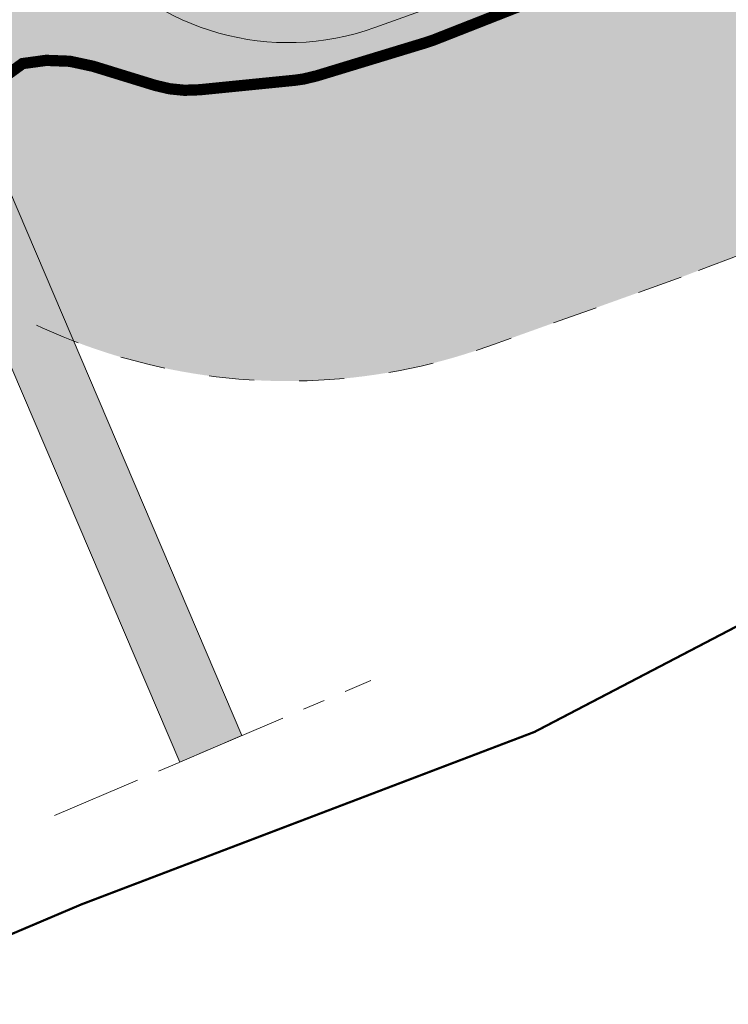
# Model space of a CAD drawing. Header units: metres. Extents: x 141698 to 145319, y 411539 to 418441.
# Tile 102 of 108: x 143848 to 143879, y 418064 to 418107. Entities that reach past the tile are written whole.
import ezdxf

# ---------------------------------------------------------------- set-up
doc = ezdxf.new("R2010")
doc.units = ezdxf.units.M
for name, pattern in [('CENTRE', [50, 31.25, -6.25, 6.25, -6.25]), ('XX-AFBREEK', [7, 4, -1, 1, -1]), ('XX-HIDDEN', [4, 2, -2])]:
    doc.linetypes.add(name, pattern=pattern)
for name, color, linetype, lineweight in [('B01-WA-GR-GRAS-G', 60, 'Continuous', 13), ('B01-WA-MO-BODEM-A', 32, 'Continuous', 18), ('B01-WA-OG-WEG_ONVERHARD-G', 7, 'Continuous', 18), ('B01-WA-OG-ZONE-G', 7, 'XX-HIDDEN', 18), ('N-WE-KG-PROJECTGRENS-SLIJKWELLSEWAAD', 190, 'KG-OG', 35), ('X01-XX-AL-AFBREEKLIJN-G', 7, 'XX-AFBREEK', 18)]:
    doc.layers.add(name, color=color, linetype=linetype, lineweight=lineweight)
for name, color, linetype in [('buitenbeschermingszone binnenkant', 14, 'CENTRE'), ('Situatiekaart_Bufferzone', 254, 'Continuous'), ('Situatiekaart_Gras', 71, 'Continuous')]:
    doc.layers.add(name, color=color, linetype=linetype)
doc.linetypes.add('KG-OG', pattern='A,5.5,-1.5,[2,NLCS.SHX,S=0.5,R=0,X=0,Y=0],-1.5', length=8.5)

msp = doc.modelspace()

# ---------------------------------------------------------------- hatches: boundary and pattern name
at = {"layer": 'B01-WA-MO-BODEM-A'}
h = msp.add_hatch(color=256, dxfattribs=at)
h.dxf.hatch_style = 1
edge = h.paths.add_edge_path()
edge.add_line((143923.6338766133, 418190.3985919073), (143924.4926164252, 418185.0933544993))
edge.add_arc((143919.5568586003, 418184.2944210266), 4.999999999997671, -60.59638716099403, 9.194515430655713, ccw=False)
edge.add_line((143922.0116520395, 418179.9385067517), (143855.1149347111, 418142.2385860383))
edge.add_arc((143868.3708192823, 418118.7166489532), 27.00000000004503, 119.4036128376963, 203.1231532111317)
edge.add_line((143843.5399215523, 418108.1135117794), (143857.449648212, 418075.5390958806))
edge.add_line((143857.4496482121, 418075.5390958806), (143854.6906595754, 418074.3609695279))
edge.add_line((143854.6906595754, 418074.3609695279), (143840.7809329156, 418106.9353854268))
edge.add_arc((143868.3708192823, 418118.7166489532), 30.00000000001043, 119.4036128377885, 203.1231532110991, ccw=False)
edge.add_line((143853.6420586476, 418144.8521346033), (143920.5387759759, 418182.5520553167))
edge.add_arc((143919.5568586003, 418184.2944210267), 1.999999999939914, 299.403612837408, 369.1945154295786)
edge.add_line((143921.5311617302, 418184.6139944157), (143920.6402041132, 418190.11827128))
edge.add_line((143920.6402041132, 418190.1182712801), (143923.6338766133, 418190.3985919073))
at = {"layer": 'Situatiekaart_Bufferzone', "transparency": 33554559}
h = msp.add_hatch(color=256, dxfattribs=at)
h.dxf.hatch_style = 1
edge = h.paths.add_edge_path(flags=0)
edge.add_line((143885.4630367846, 418115.2014588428), (143902.8254999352, 418121.6465642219))
edge.add_line((143902.8254999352, 418121.6465642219), (143927.5464494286, 418131.3487672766))
edge.add_line((143927.5464494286, 418131.3487672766), (143925.651134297, 418135.834143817))
edge.add_line((143925.651134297, 418135.834143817), (143901.0891559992, 418126.1943320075))
edge.add_line((143901.0891559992, 418126.1943320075), (143883.7435421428, 418119.7554812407))
edge.add_line((143883.7435421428, 418119.7554812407), (143870.0014971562, 418114.4789209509))
edge.add_line((143870.0014971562, 418114.4789209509), (143861.9656334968, 418111.5351105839))
edge.add_arc((143858.3474397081, 418122.6362202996), 11.67587098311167, 234.9326761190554, 288.0523854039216, ccw=False)
edge.add_arc((143857.5842671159, 418118.5919513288), 8.10726896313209, 130.4186292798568, 222.8361829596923, ccw=False)
edge.add_line((143852.3277776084, 418124.764238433), (143866.0910382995, 418134.486995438))
edge.add_line((143866.0910382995, 418134.486995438), (143874.8091546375, 418140.6457196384))
edge.add_line((143874.8091546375, 418140.6457196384), (143886.5145652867, 418148.012461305))
edge.add_line((143886.5145652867, 418148.012461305), (143898.7530701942, 418154.1515637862))
edge.add_line((143898.7530701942, 418154.1515637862), (143906.4458925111, 418157.6405745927))
edge.add_line((143906.4458925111, 418157.6405745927), (143915.3057634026, 418161.9419224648))
edge.add_line((143915.3057634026, 418161.9419224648), (143914.8109957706, 418163.1128196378))
edge.add_line((143914.8109957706, 418163.1128196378), (143905.9064387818, 418158.7897772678))
edge.add_line((143905.9064387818, 418158.7897772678), (143898.2061146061, 418155.2973640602))
edge.add_line((143898.2061146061, 418155.2973640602), (143885.8904509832, 418149.1195570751))
edge.add_line((143885.8904509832, 418149.1195570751), (143874.1043718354, 418141.7020470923))
edge.add_line((143874.1043718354, 418141.7020470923), (143865.3586132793, 418135.5237956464))
edge.add_line((143865.3586132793, 418135.5237956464), (143851.5082238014, 418125.7394883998))
edge.add_arc((143859.4950793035, 418117.6316376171), 11.38099754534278, 134.5692752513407, 202.9004874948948)
edge.add_arc((143859.4950793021, 418117.6316376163), 11.38099754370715, 202.9004874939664, 218.9387412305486)
edge.add_arc((143859.4950793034, 418117.631637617), 11.38099754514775, 218.938741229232, 289.7219942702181)
edge.add_line((143863.3356724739, 418106.9182371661), (143871.6954753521, 418109.9151009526))
edge.add_line((143871.6954753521, 418109.9151009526), (143885.4630367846, 418115.2014588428))
edge = h.paths.add_edge_path()
edge.add_line((143991.1662218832, 418142.1412976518), (144002.3409776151, 418148.1342018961))
edge.add_line((144002.3409776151, 418148.1342018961), (144017.5251671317, 418157.8694950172))
edge.add_line((144017.5251671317, 418157.8694950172), (144032.3143206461, 418166.6919100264))
edge.add_arc((144002.8002792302, 418179.1311093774), 32.02830500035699, 337.1461744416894, 398.3706695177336)
edge.add_arc((143998.2824212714, 418175.6891931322), 37.70706316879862, 38.20968881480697, 104.5099539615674)
edge.add_line((143988.8349846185, 418212.193556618), (143977.536017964, 418207.4445808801))
edge.add_line((143977.536017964, 418207.4445808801), (143962.4066617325, 418201.813920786))
edge.add_line((143962.4066617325, 418201.813920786), (143952.0649066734, 418196.8563543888))
edge.add_line((143952.0649066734, 418196.8563543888), (143935.7934990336, 418190.1402263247))
edge.add_line((143935.7934990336, 418190.1402263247), (143909.3637082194, 418177.1425223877))
edge.add_line((143909.3637082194, 418177.1425223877), (143899.531975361, 418172.3693486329))
edge.add_line((143899.531975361, 418172.3693486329), (143891.7430053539, 418168.8367309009))
edge.add_line((143891.7430053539, 418168.8367309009), (143878.5155945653, 418162.2015715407))
edge.add_line((143878.5155945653, 418162.2015715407), (143865.7762948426, 418154.1841569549))
edge.add_line((143865.7762948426, 418154.1841569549), (143856.703901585, 418147.7751615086))
edge.add_line((143856.703901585, 418147.7751615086), (143842.0617094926, 418137.4315024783))
edge.add_arc((143859.4950793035, 418117.6316376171), 26.38099754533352, 131.3632480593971, 202.9004874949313)
edge.add_arc((143859.4950793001, 418117.6316376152), 26.38099754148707, 202.9004874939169, 218.9387412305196)
edge.add_arc((143859.4950793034, 418117.631637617), 26.38099754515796, 218.9387412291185, 289.7219942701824)
edge.add_line((143868.3975220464, 418092.798121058), (143876.9154732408, 418095.8516786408))
edge.add_line((143876.9154732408, 418095.8516786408), (143890.7616636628, 418101.1682278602))
edge.add_line((143890.7616636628, 418101.1682278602), (143908.176047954, 418107.6326068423))
edge.add_line((143908.176047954, 418107.6326068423), (143935.0366493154, 418118.1745566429))
edge.add_line((143935.0366493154, 418118.1745566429), (143952.1631108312, 418125.5989202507))
edge.add_line((143952.1631108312, 418125.5989202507), (143958.6091577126, 418128.3215454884))
edge.add_line((143958.6091577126, 418128.3215454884), (143966.536364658, 418131.1079935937))
edge.add_line((143966.536364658, 418131.1079935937), (143977.3202000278, 418135.3080029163))
edge.add_line((143977.3202000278, 418135.3080029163), (143991.1662218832, 418142.1412976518))
edge = h.paths.add_edge_path(flags=0)
edge.add_line((143927.4540034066, 418136.5417138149), (143901.0891559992, 418126.1943320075))
edge.add_line((143901.0891559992, 418126.1943320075), (143883.7435421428, 418119.7554812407))
edge.add_line((143883.7435421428, 418119.7554812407), (143870.0014971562, 418114.4789209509))
edge.add_line((143870.0014971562, 418114.4789209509), (143861.9656334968, 418111.5351105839))
edge.add_arc((143858.3474397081, 418122.6362202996), 11.67587098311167, 234.9326761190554, 288.0523854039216, ccw=False)
edge.add_arc((143857.5842671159, 418118.5919513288), 8.10726896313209, 130.4186292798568, 222.8361829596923, ccw=False)
edge.add_line((143852.3277776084, 418124.764238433), (143866.0910382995, 418134.486995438))
edge.add_line((143866.0910382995, 418134.486995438), (143874.8091546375, 418140.6457196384))
edge.add_line((143874.8091546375, 418140.6457196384), (143886.5145652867, 418148.012461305))
edge.add_line((143886.5145652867, 418148.012461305), (143898.7530701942, 418154.1515637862))
edge.add_line((143898.7530701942, 418154.1515637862), (143906.4458925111, 418157.6405745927))
edge.add_line((143906.4458925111, 418157.6405745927), (143916.506372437, 418162.5248019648))
edge.add_line((143916.506372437, 418162.5248019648), (143942.4942489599, 418175.3051802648))
edge.add_line((143942.4942489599, 418175.3051802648), (143958.6900854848, 418181.9901158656))
edge.add_line((143958.6900854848, 418181.9901158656), (143968.7735070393, 418186.8238439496))
edge.add_line((143968.7735070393, 418186.8238439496), (143983.5279023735, 418192.3149556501))
edge.add_line((143983.5279023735, 418192.3149556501), (143994.9949040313, 418197.134556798))
edge.add_line((143994.9949040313, 418197.134556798), (144006.0973439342, 418201.5521170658))
edge.add_arc((144013.6023159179, 418187.6000370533), 15.84251056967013, 42.401531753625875, 118.2762797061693, ccw=False)
edge.add_arc((144015.3210197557, 418190.2731141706), 12.79681574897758, 23.972583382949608, 38.75029277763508, ccw=False)
edge.add_arc((144013.7614055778, 418194.2345629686), 13.31026494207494, -56.078340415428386, 5.336373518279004, ccw=False)
edge.add_line((144021.1893165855, 418183.1896867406), (144007.0714978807, 418174.7677540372))
edge.add_line((144007.0714978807, 418174.7677540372), (143992.2691201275, 418165.2772582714))
edge.add_line((143992.2691201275, 418165.2772582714), (143982.0723932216, 418159.8088606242))
edge.add_line((143982.0723932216, 418159.8088606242), (143969.3035026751, 418153.5071522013))
edge.add_line((143969.3035026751, 418153.5071522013), (143959.635033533, 418149.7415475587))
edge.add_line((143959.635033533, 418149.7415475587), (143951.4429791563, 418146.8620044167))
edge.add_line((143951.4429791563, 418146.8620044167), (143944.3466978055, 418143.8647387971))
edge.add_line((143944.3466978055, 418143.8647387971), (143927.4540034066, 418136.5417138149))
edge = h.paths.add_edge_path(flags=16)
edge.add_line((143946.2617801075, 418139.3894704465), (143953.1987489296, 418142.3194470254))
edge.add_line((143953.1987489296, 418142.3194470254), (143961.325913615, 418145.1761811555))
edge.add_line((143961.325913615, 418145.1761811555), (143971.267656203, 418149.048218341))
edge.add_line((143971.267656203, 418149.048218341), (143984.3004523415, 418155.4801695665))
edge.add_line((143984.3004523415, 418155.4801695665), (143994.7368039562, 418161.0770754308))
edge.add_line((143994.7368039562, 418161.0770754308), (144009.6327285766, 418170.6275484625))
edge.add_line((144009.6327285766, 418170.6275484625), (144023.9713330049, 418179.1811900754))
edge.add_arc((144015.3210197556, 418190.2731141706), 14.06622548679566, 307.9497743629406, 383.972583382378)
edge.add_arc((144015.3210197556, 418190.2731141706), 14.06622548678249, 23.97258338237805, 38.91581639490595)
edge.add_arc((144013.6023159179, 418187.6000370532), 17.11192030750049, 42.26665463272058, 118.0272910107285)
edge.add_line((144005.5615602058, 418202.705137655), (143994.5142804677, 418198.3095251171))
edge.add_line((143994.5142804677, 418198.3095251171), (143983.0603896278, 418193.4954344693))
edge.add_line((143983.0603896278, 418193.4954344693), (143968.2767382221, 418187.9934345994))
edge.add_line((143968.2767382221, 418187.9934345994), (143958.1731603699, 418183.1500441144))
edge.add_line((143958.1731603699, 418183.1500441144), (143941.9714274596, 418176.4626747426))
edge.add_line((143941.9714274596, 418176.4626747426), (143915.9490708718, 418163.6653397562))
edge.add_line((143915.9490708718, 418163.6653397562), (143905.9064387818, 418158.7897772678))
edge.add_line((143905.9064387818, 418158.7897772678), (143898.2061146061, 418155.2973640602))
edge.add_line((143898.2061146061, 418155.2973640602), (143885.8904509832, 418149.1195570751))
edge.add_line((143885.8904509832, 418149.1195570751), (143874.1043718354, 418141.7020470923))
edge.add_line((143874.1043718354, 418141.7020470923), (143865.3586132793, 418135.5237956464))
edge.add_line((143865.3586132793, 418135.5237956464), (143851.5082238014, 418125.7394883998))
edge.add_arc((143859.4950793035, 418117.6316376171), 11.38099754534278, 134.5692752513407, 202.9004874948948)
edge.add_arc((143859.4950793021, 418117.6316376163), 11.38099754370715, 202.9004874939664, 218.9387412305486)
edge.add_arc((143859.4950793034, 418117.631637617), 11.38099754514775, 218.938741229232, 289.7219942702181)
edge.add_line((143863.3356724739, 418106.9182371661), (143871.6954753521, 418109.9151009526))
edge.add_line((143871.6954753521, 418109.9151009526), (143885.4630367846, 418115.2014588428))
edge.add_line((143885.4630367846, 418115.2014588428), (143902.8254999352, 418121.6465642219))
edge.add_line((143902.8254999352, 418121.6465642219), (143929.3118109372, 418132.0416167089))
edge.add_line((143929.3118109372, 418132.0416167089), (143946.2617801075, 418139.3894704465))
edge = h.paths.add_edge_path(flags=0)
edge.add_line((143924.9130484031, 418141.3435400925), (143898.5920473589, 418131.0133666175))
edge.add_line((143898.5920473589, 418131.0133666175), (143881.252515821, 418124.5767736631))
edge.add_line((143881.252515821, 418124.5767736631), (143867.5196818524, 418119.3037501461))
edge.add_line((143867.5196818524, 418119.3037501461), (143861.4461172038, 418117.1653687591))
edge.add_arc((143860.9793719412, 418118.2049133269), 1.1395192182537, 130.6597921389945, 294.17961019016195, ccw=False)
edge.add_line((143860.2368997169, 418119.0693432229), (143865.7928750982, 418122.994241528))
edge.add_line((143865.7928750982, 418122.994241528), (143871.2736990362, 418126.8660507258))
edge.add_line((143871.2736990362, 418126.8660507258), (143879.7345598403, 418132.8430423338))
edge.add_line((143879.7345598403, 418132.8430423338), (143890.6892196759, 418139.7373027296))
edge.add_line((143890.6892196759, 418139.7373027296), (143902.2096379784, 418145.5161972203))
edge.add_line((143902.2096379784, 418145.5161972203), (143909.8326433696, 418148.9735431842))
edge.add_line((143909.8326433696, 418148.9735431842), (143920.0592262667, 418153.9384113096))
edge.add_line((143920.0592262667, 418153.9384113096), (143945.726210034, 418166.5609802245))
edge.add_line((143945.726210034, 418166.5609802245), (143961.8671711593, 418173.2232656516))
edge.add_line((143961.8671711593, 418173.2232656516), (143971.7630057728, 418177.9670694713))
edge.add_line((143971.7630057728, 418177.9670694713), (143986.2451260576, 418183.3568491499))
edge.add_line((143986.2451260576, 418183.3568491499), (143997.8341450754, 418188.2277344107))
edge.add_line((143997.8341450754, 418188.2277344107), (144014.3160804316, 418194.2417936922))
edge.add_line((144014.3160804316, 418194.2417936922), (144015.1147912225, 418194.5332336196))
edge.add_arc((144016.1772277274, 418190.3501646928), 4.31588194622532, 35.366590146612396, 104.2509307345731, ccw=False)
edge.add_arc((144015.9339569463, 418191.1757113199), 4.11769100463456, -54.99335082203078, 23.96489497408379, ccw=False)
edge.add_line((144018.2961589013, 418187.8029704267), (144004.2766186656, 418179.4396653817))
edge.add_line((144004.2766186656, 418179.4396653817), (143989.5080097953, 418169.970820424))
edge.add_line((143989.5080097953, 418169.970820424), (143979.3977834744, 418164.5488121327))
edge.add_line((143979.3977834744, 418164.5488121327), (143966.724158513, 418158.294119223))
edge.add_line((143966.724158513, 418158.294119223), (143957.1543365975, 418154.5669349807))
edge.add_line((143957.1543365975, 418154.5669349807), (143948.9388581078, 418151.6791581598))
edge.add_line((143948.9388581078, 418151.6791581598), (143941.7850675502, 418148.6576023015))
edge.add_line((143941.7850675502, 418148.6576023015), (143924.9130484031, 418141.3435400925))
edge = h.paths.add_edge_path(flags=0)
edge.add_line((143924.0463894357, 418142.8628300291), (143897.772660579, 418132.551209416))
edge.add_line((143897.772660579, 418132.551209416), (143880.4396865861, 418126.1170506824))
edge.add_line((143880.4396865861, 418126.1170506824), (143868.2865191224, 418121.4613229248))
edge.add_arc((143868.0953314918, 418121.7982621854), 0.3874026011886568, 130.020208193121, 299.5716433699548, ccw=False)
edge.add_line((143867.8462092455, 418122.0949419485), (143872.3667732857, 418125.3187256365))
edge.add_line((143872.3667732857, 418125.3187256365), (143880.7863807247, 418131.2665746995))
edge.add_line((143880.7863807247, 418131.2665746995), (143891.620650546, 418138.0850682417))
edge.add_line((143891.620650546, 418138.0850682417), (143903.0259168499, 418143.8061999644))
edge.add_line((143903.0259168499, 418143.8061999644), (143910.6377264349, 418147.2584681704))
edge.add_line((143910.6377264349, 418147.2584681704), (143920.8909455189, 418152.2362678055))
edge.add_line((143920.8909455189, 418152.2362678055), (143946.506471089, 418164.8335304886))
edge.add_line((143946.506471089, 418164.8335304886), (143962.6386324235, 418171.4921837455))
edge.add_line((143962.6386324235, 418171.4921837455), (143972.5043856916, 418176.2215673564))
edge.add_line((143972.5043856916, 418176.2215673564), (143986.9428440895, 418181.5950974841))
edge.add_line((143986.9428440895, 418181.5950974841), (143998.5262633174, 418186.4636291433))
edge.add_line((143998.5262633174, 418186.4636291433), (144013.531345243, 418191.9388024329))
edge.add_arc((144014.2924952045, 418189.9213825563), 2.156231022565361, -46.267588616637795, 110.67093035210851, ccw=False)
edge.add_line((144015.7830788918, 418188.36334132), (144003.1361957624, 418180.8188898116))
edge.add_line((144003.1361957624, 418180.8188898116), (143988.4039942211, 418171.373387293))
edge.add_line((143988.4039942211, 418171.373387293), (143978.3870269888, 418166.0013928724))
edge.add_line((143978.3870269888, 418166.0013928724), (143965.8161109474, 418159.7973889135))
edge.add_line((143965.8161109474, 418159.7973889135), (143956.3526438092, 418156.111626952))
edge.add_line((143956.3526438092, 418156.111626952), (143948.1119110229, 418153.2149731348))
edge.add_line((143948.1119110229, 418153.2149731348), (143940.8961179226, 418150.1672291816))
edge.add_line((143940.8961179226, 418150.1672291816), (143924.0463894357, 418142.8628300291))
at = {"layer": 'Situatiekaart_Gras', "transparency": 33554559}
h = msp.add_hatch(color=256, dxfattribs=at)
h.dxf.hatch_style = 1
edge = h.paths.add_edge_path()
edge.add_arc((143859.4950793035, 418117.6316376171), 11.38099754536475, 134.5692752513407, 202.9004874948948, ccw=False)
edge.add_line((143851.5082238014, 418125.7394883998), (143865.3586132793, 418135.5237956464))
edge.add_line((143865.3586132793, 418135.5237956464), (143874.1043718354, 418141.7020470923))
edge.add_line((143874.1043718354, 418141.7020470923), (143885.8904509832, 418149.1195570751))
edge.add_line((143885.8904509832, 418149.1195570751), (143898.2061146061, 418155.2973640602))
edge.add_line((143898.2061146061, 418155.2973640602), (143905.9064387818, 418158.7897772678))
edge.add_line((143905.9064387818, 418158.7897772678), (143915.9490708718, 418163.6653397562))
edge.add_line((143915.9490708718, 418163.6653397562), (143941.9714274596, 418176.4626747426))
edge.add_line((143941.9714274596, 418176.4626747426), (143958.1731603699, 418183.1500441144))
edge.add_line((143958.1731603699, 418183.1500441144), (143968.2767382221, 418187.9934345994))
edge.add_line((143968.2767382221, 418187.9934345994), (143983.0603896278, 418193.4954344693))
edge.add_line((143983.0603896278, 418193.4954344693), (143994.5142804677, 418198.3095251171))
edge.add_line((143994.5142804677, 418198.3095251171), (144005.5615602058, 418202.705137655))
edge.add_arc((144013.6023159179, 418187.6000370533), 17.11192030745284, 42.266654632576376, 118.02729101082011, ccw=False)
edge.add_arc((144015.3210197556, 418190.2731141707), 14.06622548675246, 23.972583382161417, 38.91581639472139, ccw=False)
edge.add_arc((144015.3210197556, 418190.2731141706), 14.0662254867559, -52.05022563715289, 23.972583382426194, ccw=False)
edge.add_line((144023.9713330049, 418179.1811900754), (144009.6327285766, 418170.6275484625))
edge.add_line((144009.6327285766, 418170.6275484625), (143994.7368039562, 418161.0770754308))
edge.add_line((143994.7368039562, 418161.0770754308), (143984.3004523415, 418155.4801695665))
edge.add_line((143984.3004523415, 418155.4801695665), (143971.267656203, 418149.048218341))
edge.add_line((143971.267656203, 418149.048218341), (143961.325913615, 418145.1761811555))
edge.add_line((143961.325913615, 418145.1761811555), (143953.1987489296, 418142.3194470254))
edge.add_line((143953.1987489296, 418142.3194470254), (143946.2617801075, 418139.3894704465))
edge.add_line((143946.2617801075, 418139.3894704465), (143929.3118109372, 418132.0416167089))
edge.add_line((143929.3118109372, 418132.0416167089), (143902.8254999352, 418121.6465642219))
edge.add_line((143902.8254999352, 418121.6465642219), (143885.4630367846, 418115.2014588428))
edge.add_line((143885.4630367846, 418115.2014588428), (143871.6954753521, 418109.9151009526))
edge.add_line((143871.6954753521, 418109.9151009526), (143863.3356724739, 418106.9182371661))
edge.add_arc((143859.4950793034, 418117.631637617), 11.38099754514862, 218.938741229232, 289.7219942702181, ccw=False)
edge.add_arc((143859.4950793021, 418117.6316376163), 11.3809975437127, 202.9004874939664, 218.9387412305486, ccw=False)
edge = h.paths.add_edge_path(flags=16)
edge.add_arc((144013.7614055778, 418194.2345629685), 13.31026494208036, -56.07834041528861, 5.3363735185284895, ccw=False)
edge.add_line((144021.1893165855, 418183.1896867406), (144007.0714978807, 418174.7677540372))
edge.add_line((144007.0714978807, 418174.7677540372), (143992.2691201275, 418165.2772582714))
edge.add_line((143992.2691201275, 418165.2772582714), (143982.0723932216, 418159.8088606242))
edge.add_line((143982.0723932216, 418159.8088606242), (143969.3035026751, 418153.5071522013))
edge.add_line((143969.3035026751, 418153.5071522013), (143959.635033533, 418149.7415475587))
edge.add_line((143959.635033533, 418149.7415475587), (143951.4429791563, 418146.8620044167))
edge.add_line((143951.4429791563, 418146.8620044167), (143944.3466978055, 418143.8647387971))
edge.add_line((143944.3466978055, 418143.8647387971), (143927.4540034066, 418136.5417138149))
edge.add_line((143927.4540034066, 418136.5417138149), (143901.0891559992, 418126.1943320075))
edge.add_line((143901.0891559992, 418126.1943320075), (143883.7435421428, 418119.7554812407))
edge.add_line((143883.7435421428, 418119.7554812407), (143870.0014971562, 418114.4789209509))
edge.add_line((143870.0014971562, 418114.4789209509), (143861.9656334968, 418111.5351105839))
edge.add_arc((143858.3474397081, 418122.6362202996), 11.67587098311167, 234.9326761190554, 288.0523854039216, ccw=False)
edge.add_arc((143857.5842671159, 418118.5919513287), 8.107268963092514, 130.41862927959, 222.8361829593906, ccw=False)
edge.add_line((143852.3277776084, 418124.764238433), (143866.0910382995, 418134.486995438))
edge.add_line((143866.0910382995, 418134.486995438), (143874.8091546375, 418140.6457196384))
edge.add_line((143874.8091546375, 418140.6457196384), (143886.5145652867, 418148.012461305))
edge.add_line((143886.5145652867, 418148.012461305), (143898.7530701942, 418154.1515637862))
edge.add_line((143898.7530701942, 418154.1515637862), (143906.4458925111, 418157.6405745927))
edge.add_line((143906.4458925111, 418157.6405745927), (143916.506372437, 418162.5248019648))
edge.add_line((143916.506372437, 418162.5248019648), (143942.4942489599, 418175.3051802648))
edge.add_line((143942.4942489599, 418175.3051802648), (143958.6900854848, 418181.9901158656))
edge.add_line((143958.6900854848, 418181.9901158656), (143968.7735070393, 418186.8238439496))
edge.add_line((143968.7735070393, 418186.8238439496), (143983.5279023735, 418192.3149556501))
edge.add_line((143983.5279023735, 418192.3149556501), (143994.9949040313, 418197.134556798))
edge.add_line((143994.9949040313, 418197.134556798), (144006.0973439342, 418201.5521170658))
edge.add_arc((144013.6023159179, 418187.6000370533), 15.84251056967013, 42.401531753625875, 118.2762797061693, ccw=False)
edge.add_arc((144015.3210197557, 418190.2731141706), 12.79681574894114, 23.972583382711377, 38.75029277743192, ccw=False)

# ---------------------------------------------------------------- linework, layer by layer
at = {"layer": 'B01-WA-GR-GRAS-G'}
msp.add_lwpolyline([(143946.2617801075, 418139.3894704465), (143929.3118109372, 418132.0416167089), (143902.8254999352, 418121.6465642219), (143885.4630367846, 418115.2014588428), (143871.6954753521, 418109.9151009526), (143863.3356724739, 418106.9182371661, -0.3190601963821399), (143850.6427303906, 418110.4788043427, -0.07009454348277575), (143849.0111081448, 418113.2029296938)], format="xyb", dxfattribs=at)
at = {"layer": 'B01-WA-OG-WEG_ONVERHARD-G'}
msp.add_line((143857.4496482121, 418075.5390958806), (143854.6906595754, 418074.3609695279), dxfattribs=at)
for points in [[(143923.6338766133, 418190.3985919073), (143924.4926164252, 418185.0933544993, -0.314296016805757), (143922.0116520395, 418179.9385067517), (143855.1149347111, 418142.2385860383, 0.3824606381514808), (143843.5399215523, 418108.1135117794), (143857.449648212, 418075.5390958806)], [(143920.6402041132, 418190.11827128), (143921.5311617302, 418184.6139944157, -0.3142960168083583), (143920.5387759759, 418182.5520553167), (143853.6420586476, 418144.8521346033, 0.3824606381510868), (143840.7809329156, 418106.9353854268), (143854.6906595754, 418074.3609695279)]]:
    msp.add_lwpolyline(points, format="xyb", dxfattribs=at)
at = {"layer": 'B01-WA-OG-ZONE-G'}
msp.add_lwpolyline([(143935.0366493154, 418118.1745566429), (143908.176047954, 418107.6326068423), (143890.7616636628, 418101.1682278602), (143876.9154732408, 418095.8516786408), (143868.3975220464, 418092.798121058, -0.3190601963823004), (143838.9754549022, 418101.0514673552, -0.070094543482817), (143835.1933767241, 418107.3659528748, -0.3226888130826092), (143842.0617094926, 418137.4315024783), (143856.703901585, 418147.7751615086), (143865.7762948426, 418154.1841569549), (143878.5155945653, 418162.2015715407), (143891.7430053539, 418168.8367309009), (143899.531975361, 418172.3693486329), (143909.3637082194, 418177.1425223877), (143935.7934990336, 418190.1402263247)], format="xyb", dxfattribs=at)
at = {"layer": 'buitenbeschermingszone binnenkant', "ltscale": 0.25, "const_width": 0.1}
msp.add_lwpolyline([(144137.8383453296, 418322.2328412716), (144122.5130453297, 418317.2143722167), (144106.3410453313, 418303.4853722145), (144099.1370453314, 418296.2443722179), (144090.4990453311, 418287.5553722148), (144079.3670453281, 418274.7333722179), (144056.95804533, 418244.1743722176), (143984.6930453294, 418167.4943722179), (143956.6260453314, 418133.1823722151), (143912.2240453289, 418097.5193722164), (143870.4180453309, 418075.7003722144), (143850.3370453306, 418068.0583722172), (143827.5380453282, 418058.3813722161), (143787.9900453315, 418036.8643722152), (143727.6130453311, 418024.6363722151), (143662.5330453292, 418011.7403722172), (143610.4720453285, 418005.1453722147), (143523.6720453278, 418019.5613722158), (143446.5540453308, 418084.1903722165), (143375.9590453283, 418167.4453722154), (143343.4700453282, 418201.4383722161), (143271.0890453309, 418282.8043722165), (143236.6160453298, 418335.3173722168), (143230.2861815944, 418354.1622263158)], dxfattribs=at)
at = {"layer": 'N-WE-KG-PROJECTGRENS-SLIJKWELLSEWAAD', "const_width": 0.5, "flags": 128}
msp.add_lwpolyline([(143894.2460453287, 418118.2796722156), (143887.7981453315, 418115.5756722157), (143879.8571453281, 418111.8141722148), (143879.5289453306, 418111.6728722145), (143871.9169453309, 418108.712572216), (143865.9982453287, 418106.3874722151), (143865.88014533, 418106.3426722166), (143865.625845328, 418106.2577722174), (143860.757445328, 418104.776172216), (143860.1699453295, 418104.6354722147), (143859.7991453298, 418104.5843722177), (143855.5658453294, 418104.160972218), (143854.9030453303, 418104.1388722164), (143854.2432453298, 418104.2047722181), (143853.5978453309, 418104.3572722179), (143850.8462453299, 418105.2039722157), (143849.8172453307, 418105.4249722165), (143848.765545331, 418105.4644722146), (143847.7227453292, 418105.3215722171), (143846.0866453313, 418104.1315722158), (143844.885745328, 418101.7538722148), (143844.6052453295, 418101.0191722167), (143844.2129453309, 418100.337572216), (143843.7187453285, 418099.7259722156), (143839.9369453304, 418095.7340722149), (143835.3080453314, 418090.6843722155), (143834.8362453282, 418090.2327722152), (143834.2427453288, 418089.8046722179), (143828.7154453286, 418086.4034722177), (143823.3634453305, 418083.1924722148), (143823.01174533, 418083.0037722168), (143815.754145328, 418079.4786722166), (143807.00954533, 418074.4817722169), (143806.5741453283, 418074.2603722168), (143800.5823453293, 418071.5744722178), (143793.1043453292, 418067.6276722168), (143792.7804453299, 418067.471372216), (143784.3355453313, 418063.7638722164), (143778.2072453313, 418060.2911722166), (143777.8374453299, 418060.1014722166), (143772.4940453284, 418057.6352722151), (143768.4150453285, 418055.391872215), (143767.7155453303, 418055.0744722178), (143767.5404453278, 418055.0143722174), (143761.072545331, 418052.9279722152), (143754.8094453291, 418050.6314722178), (143754.6749453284, 418050.5844722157), (143748.9599453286, 418048.6794722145), (143748.4162453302, 418048.5317722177), (143741.4888453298, 418047.0622722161), (143733.5027453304, 418045.1708722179), (143733.3551453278, 418045.1382722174), (143725.2348453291, 418043.4725722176), (143717.3855453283, 418041.4068722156), (143710.8844453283, 418039.5194722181), (143710.3246453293, 418039.3914722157), (143702.5197453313, 418038.1255722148), (143695.8805453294, 418036.8806722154), (143689.1804453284, 418035.4150722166), (143688.9909453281, 418035.3773722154), (143683.1314453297, 418034.3310722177), (143677.1217453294, 418033.0876722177), (143670.7992453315, 418031.6126722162), (143664.3811453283, 418030.2084722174), (143658.8727453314, 418028.0444722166), (143651.4279453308, 418024.9424722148), (143638.8527453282, 418018.8644722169), (143638.3766453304, 418018.6639722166), (143630.205245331, 418015.7306722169), (143621.4078453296, 418012.1697722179), (143612.5230453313, 418008.5735722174), (143606.813345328, 418006.2473722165), (143606.6309453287, 418006.1771722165), (143598.9967453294, 418003.4203722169), (143593.0618453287, 418001.3007722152), (143592.8412453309, 418001.2277722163), (143585.2212453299, 417998.8993722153), (143584.9418453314, 417998.8227722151), (143577.1673453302, 417996.9316722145), (143568.5457453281, 417994.6185722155), (143568.3476453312, 417994.5697722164), (143559.9850453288, 417992.6881722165), (143552.25624533, 417990.5992722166), (143551.7839453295, 417990.4959722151), (143545.3573453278, 417989.459172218), (143539.1761453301, 417988.016872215), (143538.9082453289, 417987.962072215), (143538.6477453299, 417987.9231722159), (143528.2760453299, 417986.6531722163), (143528.1110453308, 417986.6357722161), (143518.5516453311, 417985.7862722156), (143510.0505453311, 417985.148472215), (143509.6766453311, 417985.1344722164), (143509.5484453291, 417985.1360722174), (143501.5104453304, 417985.3421722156), (143491.3554453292, 417984.7204722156), (143491.1519453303, 417984.7121722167), (143480.7292453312, 417984.4999722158), (143480.5195453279, 417984.5019722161), (143467.1845453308, 417984.9252722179), (143466.9869453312, 417984.9354722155), (143458.0674453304, 417985.5727722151), (143442.8471453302, 417986.8409722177), (143429.5279453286, 417987.6868722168), (143415.7363453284, 417988.7474722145), (143415.5269453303, 417988.7680722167), (143401.2992453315, 417990.4673722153), (143381.3564453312, 417993.2249722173), (143381.2313453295, 417993.2438722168), (143367.0380453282, 417995.5741722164), (143351.9555453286, 417998.1235722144), (143337.2808453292, 418000.8880722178), (143324.3494453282, 418003.4318722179), (143324.1564453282, 418003.4737722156), (143315.2144453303, 418005.6034722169), (143305.4257453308, 418008.1563722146), (143305.2878453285, 418008.1944722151), (143295.1224453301, 418011.1594722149), (143284.32204533, 418014.335972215), (143284.19374533, 418014.3755722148), (143269.8419453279, 418019.0188722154), (143260.1665453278, 418021.963572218), (143250.8727453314, 418024.7094722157), (143250.5807453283, 418024.8055722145), (143243.5950453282, 418027.345772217), (143243.3516453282, 418027.4416722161), (143236.3666453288, 418030.404972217), (143235.8764453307, 418030.6453722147), (143230.6869453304, 418033.5514722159), (143226.135045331, 418035.8273722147), (143225.8710453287, 418035.9694722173), (143225.144945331, 418036.4795722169), (143220.8994453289, 418040.088172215), (143220.6021453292, 418040.3623722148), (143217.0038453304, 418043.9606722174), (143216.4523453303, 418044.6159722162), (143216.0207453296, 418045.3557722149), (143214.1156453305, 418049.3774722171), (143213.8287453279, 418050.1373722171), (143213.6686453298, 418050.9336722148), (143213.2453453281, 418054.5320722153), (143213.2110453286, 418055.1341722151), (143213.2496453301, 418055.7360722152), (143213.3603453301, 418056.3289722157), (143214.2070453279, 418059.7155722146), (143214.3676453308, 418060.2357722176), (143215.646045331, 418063.645172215), (143215.942145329, 418064.2909722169), (143216.3267453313, 418064.8883722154), (143216.7921453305, 418065.4251722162), (143219.3321453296, 418067.9651722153), (143219.7979453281, 418068.3762722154), (143220.3110453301, 418068.7264722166), (143220.8636453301, 418069.0103722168), (143224.2503453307, 418070.4920722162), (143224.9615453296, 418070.7412722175), (143225.7022453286, 418070.8806722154), (143229.512245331, 418071.3040722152), (143230.064445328, 418071.3345722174), (143230.747545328, 418071.2876722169), (143236.8859453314, 418070.4410722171), (143237.07094533, 418070.4119722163), (143237.639445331, 418070.2770722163), (143243.9895453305, 418068.3720722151), (143244.133945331, 418068.3263722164), (143250.3017453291, 418066.2703722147), (143255.69924533, 418064.9146722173), (143256.0406453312, 418064.8291722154), (143256.385145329, 418064.7333722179), (143256.5399453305, 418064.6842722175), (143268.5542453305, 418060.7499722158), (143279.7522453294, 418057.6394722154), (143293.7073453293, 418054.5151722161), (143304.2023453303, 418052.6259722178), (143316.7141453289, 418050.2933722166), (143333.4679453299, 418047.1121722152), (143343.9614453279, 418045.013572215), (143353.4215453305, 418043.5739722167), (143360.6745453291, 418042.9522722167), (143370.1358453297, 418042.1112722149), (143380.5573453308, 418041.4859722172), (143389.3570453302, 418041.2764722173), (143389.6532453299, 418041.2605722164), (143399.6640453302, 418040.4263722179), (143408.6160453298, 418040.2181722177), (143408.7433453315, 418040.213572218), (143417.4217453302, 418039.7902722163), (143418.0463453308, 418039.720272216), (143418.578145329, 418039.5961722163), (143423.3730453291, 418038.1976722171), (143427.8822453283, 418037.4461722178), (143439.4688453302, 418036.836372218), (143455.3022453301, 418037.2529722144), (143463.9245453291, 418037.6735722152), (143464.0595453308, 418037.6783722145), (143473.7962453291, 418037.8900722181), (143483.4762453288, 418038.1004722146), (143492.8534453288, 418038.5172722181), (143500.5942453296, 418039.1448722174), (143500.7943453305, 418039.1570722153), (143511.1431453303, 418039.5794722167), (143519.5869453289, 418040.0016722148), (143532.0204453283, 418040.6232722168), (143543.7296453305, 418042.4721722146), (143555.3475453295, 418044.7541722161), (143568.3290453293, 418048.1042722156), (143568.5541453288, 418048.1568722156), (143577.3730453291, 418050.0026722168), (143581.1147453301, 418051.2498722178), (143585.1706453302, 418055.1294722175), (143590.2489453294, 418059.9961722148), (143590.4945453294, 418060.216472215), (143590.6014453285, 418060.3037722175), (143596.7398453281, 418065.1720722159), (143597.3468453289, 418065.5846722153), (143597.45254533, 418065.644072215), (143604.4150453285, 418069.4417722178), (143611.5894453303, 418073.4509722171), (143611.7469453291, 418073.5353722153), (143620.001945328, 418077.7686722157), (143620.6192453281, 418078.0342722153), (143628.5374453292, 418080.7435722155), (143636.8378453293, 418084.271272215), (143636.998645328, 418084.336372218), (143648.0477453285, 418088.5855722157), (143648.7597453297, 418088.7934722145), (143653.759645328, 418089.8572722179), (143679.2264453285, 418093.5481722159), (143703.6571453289, 418100.2445722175), (143709.9435453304, 418100.7407722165), (143710.3370453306, 418100.7563722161), (143710.764045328, 418100.7380722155), (143718.1723453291, 418100.1030722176), (143718.6136453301, 418100.0453722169), (143719.3753453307, 418099.8481722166), (143725.5537453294, 418097.7172722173), (143726.0333453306, 418097.518972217), (143729.8439453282, 418095.7044722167), (143732.8803453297, 418095.1983722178), (143735.2424453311, 418094.8833722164), (143742.0441453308, 418095.9863722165), (143748.3130453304, 418097.8063722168), (143748.8388453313, 418097.9286722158), (143749.0192453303, 418097.957072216), (143756.45364533, 418098.9896722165), (143764.1021453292, 418100.6433722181), (143764.2905453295, 418100.6803722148), (143764.6066453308, 418100.7257722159), (143772.2693453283, 418101.5767722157), (143779.017845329, 418102.209872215), (143785.6920453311, 418103.0187722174), (143787.0521453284, 418103.3210722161), (143786.8563453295, 418105.1812722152), (143786.8369453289, 418105.9889722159), (143786.9479453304, 418106.7893722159), (143787.3712453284, 418108.6943722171), (143787.5816453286, 418109.3946722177), (143787.8919453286, 418110.0567722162), (143788.2954453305, 418110.6665722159), (143788.7836453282, 418111.210972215), (143789.3460453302, 418111.6783722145), (143792.3461453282, 418113.8207722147), (143795.7695453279, 418116.1748722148), (143796.4090453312, 418116.5479722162), (143797.0965453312, 418116.8225722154), (143801.1182453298, 418118.092572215), (143801.7556453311, 418118.2487722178), (143802.4240453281, 418118.3206722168), (143807.5890453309, 418118.527272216), (143814.4479453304, 418119.1508722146), (143814.7577453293, 418119.1693722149), (143822.1661453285, 418119.3809722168), (143822.3089453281, 418119.3830722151), (143822.8064453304, 418119.3581722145), (143829.2055453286, 418118.7177722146), (143834.5463453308, 418118.0773722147), (143834.818845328, 418118.037072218), (143835.1632453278, 418117.9637722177), (143838.5255453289, 418118.3332722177), (143841.6242453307, 418118.8572722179), (143844.89664533, 418120.4934722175), (143847.0000453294, 418122.5334722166), (143847.2960453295, 418123.1792722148), (143847.6807453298, 418123.776672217), (143848.1461453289, 418124.3133722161), (143852.3794453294, 418128.5467722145), (143852.7010453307, 418128.841472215), (143853.1669453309, 418129.1882722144), (143861.0815453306, 418134.3952722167), (143866.885045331, 418138.7478722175), (143867.2435453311, 418138.9931722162), (143876.7685453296, 418144.9198722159), (143876.9086453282, 418145.0038722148), (143886.4343453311, 418150.5076722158), (143886.8206453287, 418150.7088722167), (143895.9560453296, 418154.9615722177), (143896.3470453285, 418155.1509722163), (143896.4804453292, 418155.211972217), (143896.7482453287, 418155.3252722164), (143907.3073453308, 418159.8844722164), (143915.9206453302, 418163.4561722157), (143924.9414453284, 418167.651772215), (143932.314945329, 418171.0225722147), (143938.70034533, 418174.1122722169), (143939.1537453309, 418174.3641722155), (143944.3320453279, 418177.2405722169), (143954.320445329, 418182.5539722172), (143954.4947453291, 418182.642372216), (143960.6331453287, 418185.6057722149), (143960.818845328, 418185.6907722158), (143967.1688453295, 418188.4424722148), (143967.4467453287, 418188.5531722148), (143967.6143453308, 418188.6107722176), (143975.26284533, 418191.091372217), (143982.1711453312, 418193.9359722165), (143988.8364453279, 418197.0602722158), (143989.0028453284, 418197.1346722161), (143997.3940453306, 418200.7009722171), (144003.2463453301, 418203.4180722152), (144003.38234533, 418203.4787722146), (144009.3090453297, 418206.0187722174), (144009.5685453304, 418206.1214722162), (144009.6974453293, 418206.1664722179), (144014.1425453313, 418207.6480722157), (144014.829245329, 418207.8240722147), (144018.8575846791, 418209.1966863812), (144032.9822453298, 418195.5009722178), (144032.9243453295, 418194.839772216), (144032.8241453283, 418194.3924722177), (144031.5541453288, 418189.7357722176), (144031.4347453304, 418189.3577722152), (144029.5267453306, 418184.0577722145), (144029.1554453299, 418183.2596722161), (144028.82534533, 418182.7596722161), (144025.0153453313, 418177.6796722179), (144024.8455453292, 418177.4656722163), (144024.6705453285, 418177.2680722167), (144021.7072453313, 418174.093072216), (144021.1102453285, 418173.5489722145), (144020.4333453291, 418173.1081722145), (144015.3533453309, 418170.3564722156), (144015.1533453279, 418170.2538722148), (144008.1725453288, 418166.8692722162), (144000.1276453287, 418162.9499722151), (143993.3384453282, 418158.835272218), (143993.2046453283, 418158.7572722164), (143987.0239453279, 418155.3467722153), (143986.7984453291, 418155.2296722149), (143978.6298453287, 418151.2500722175), (143972.7879453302, 418148.1205722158), (143972.2217453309, 418147.8611722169), (143966.8572453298, 418145.7978722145), (143966.4298453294, 418145.6036722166), (143962.3358453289, 418143.7427722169), (143961.9769453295, 418143.5961722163), (143961.4030453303, 418143.4253722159), (143955.4916453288, 418142.0460722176), (143949.5548453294, 418139.473472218), (143949.2769453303, 418139.3627722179), (143948.8713453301, 418139.2344722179), (143941.4500453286, 418137.2286722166), (143930.4057453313, 418132.1155722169), (143929.9977453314, 418131.9481722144), (143920.5290453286, 418128.581472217), (143910.8186453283, 418124.7822722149), (143902.822645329, 418121.8357722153), (143894.2460453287, 418118.2796722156)], close=True, dxfattribs=at)
at = {"layer": 'X01-XX-AL-AFBREEKLIJN-G'}
msp.add_line((143849.1456337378, 418071.9931667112), (143863.1651193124, 418077.9796811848), dxfattribs=at)

doc.saveas('drawing.dxf')
